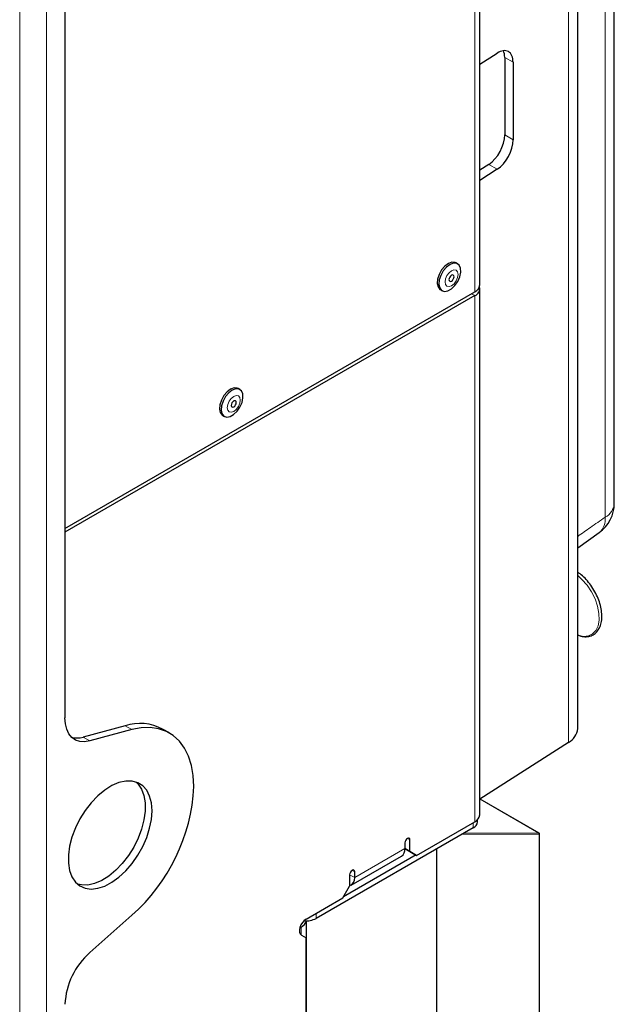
# Paper-space layout 'Blatt2' of a CAD drawing. Header units: millimetres. Extents: x 5 to 418, y 2 to 292.
# Tile 90 of 103: x 326 to 347, y 129 to 164. Entities that reach past the tile are written whole.
import ezdxf

# ---------------------------------------------------------------- set-up
doc = ezdxf.new("R2010")
doc.units = ezdxf.units.MM

psp = doc.layouts.new('Blatt2')

# ---------------------------------------------------------------- linework, layer by layer
at = {"color": 7, "linetype": 'Continuous', "lineweight": 18}
for p, q in [((326.429, 93.474), (326.429, 223.44)), ((327.372, 93.474), (327.372, 223.44)), ((347.026, 146.096), (347.026, 209.134)), ((345.738, 138.173), (345.738, 208.391)), ((342.445, 154.025), (342.445, 203.018)), ((343.785, 162.097), (343.49, 162.267)), ((343.49, 159.546), (343.785, 159.375)), ((343.227, 158.337), (342.932, 158.507)), ((342.327, 153.957), (342.445, 153.889)), ((342.445, 135.381), (342.445, 153.889)), ((330.373, 138.62), (330.138, 138.756)), ((328.658, 138.359), (328.893, 138.223)), ((344.695, 134.982), (342.625, 136.177)), ((342.386, 135.347), (342.386, 135.17)), ((340.07, 134.793), (340.159, 134.742)), ((344.708, 134.938), (341.989, 134.941)), ((342.065, 134.985), (344.695, 134.982)), ((344.708, 117.047), (344.708, 134.938)), ((338.214, 133.415), (339.982, 134.435)), ((341.09, 128.174), (341.09, 134.422)), ((338.037, 133.517), (338.214, 133.415)), ((338.126, 133.67), (338.214, 133.619)), ((336.859, 132.156), (336.859, 131.979)), ((336.328, 131.673), (336.298, 131.691)), ((336.328, 131.398), (336.328, 131.673))]:
    psp.add_line(p, q, dxfattribs=at)
at = {"color": 7, "linetype": 'Continuous', "lineweight": 25}
for p, q in [((347.347, 146.579), (347.347, 209.616)), ((346.059, 138.656), (346.059, 208.874)), ((342.616, 154.263), (342.616, 203.256)), ((328.02, 196.321), (328.02, 139.033)), ((342.616, 162.028), (343.227, 162.42)), ((343.49, 162.267), (343.49, 159.546)), ((343.785, 162.097), (343.785, 159.375)), ((342.932, 158.507), (342.616, 158.304)), ((343.227, 158.337), (342.616, 157.945)), ((341.833, 155.007), (341.774, 155.041)), ((328.02, 145.698), (342.445, 154.025)), ((342.445, 153.889), (328.02, 145.562)), ((341.23, 154.099), (341.289, 154.065)), ((342.616, 135.619), (342.616, 154.127)), ((334.173, 150.585), (334.114, 150.619)), ((333.57, 149.676), (333.629, 149.642)), ((346.059, 145.021), (346.815, 145.551)), ((330.138, 138.756), (328.658, 138.359)), ((330.373, 138.62), (328.893, 138.223)), ((331.694, 138.502), (331.458, 138.638)), ((345.738, 138.173), (342.616, 136.171)), ((344.701, 134.98), (342.627, 136.178)), ((342.532, 135.374), (342.532, 135.446)), ((342.386, 135.17), (336.859, 131.979)), ((340.394, 134.197), (342.445, 135.381)), ((344.718, 117.06), (344.718, 134.951)), ((339.982, 134.64), (339.982, 134.435)), ((339.982, 134.435), (340.159, 134.333)), ((340.217, 134.299), (339.982, 134.435)), ((340.159, 134.333), (340.159, 134.742)), ((341.099, 128.188), (341.099, 134.427)), ((340.371, 134.211), (337.825, 132.741)), ((338.093, 133.148), (339.861, 134.168)), ((340.159, 134.333), (340.394, 134.197)), ((340.394, 134.197), (340.217, 134.299)), ((338.037, 133.517), (338.037, 133.109)), ((338.214, 133.415), (338.214, 133.619)), ((337.801, 132.7), (338.037, 133.109)), ((336.505, 131.952), (337.801, 132.7)), ((328.893, 130.775), (330.373, 132.088)), ((336.284, 131.648), (336.328, 131.673)), ((336.524, 120.922), (336.524, 131.895)), ((336.338, 131.391), (336.505, 131.295)), ((336.505, 120.18), (336.505, 131.295))]:
    psp.add_line(p, q, dxfattribs=at)
at = {"color": 7, "linetype": 'Continuous', "lineweight": 25, "flags": 128}
for points in [[(341.774, 155.041), (341.744, 155.055), (341.634, 155.063), (341.51, 155.019), (341.384, 154.925), (341.272, 154.793), (341.184, 154.637), (341.131, 154.473), (341.118, 154.32), (341.147, 154.194)], [(341.205, 154.16), (341.273, 154.075), (341.371, 154.04), (341.49, 154.058), (341.617, 154.128), (341.737, 154.243), (341.839, 154.389), (341.91, 154.551), (341.944, 154.711), (341.936, 154.853), (341.887, 154.96), (341.803, 155.021), (341.693, 155.029), (341.569, 154.985), (341.443, 154.891), (341.331, 154.759), (341.243, 154.603), (341.19, 154.439), (341.177, 154.286), (341.205, 154.16)], [(341.538, 154.416), (341.557, 154.393), (341.586, 154.388), (341.62, 154.4), (341.654, 154.427), (341.682, 154.466), (341.702, 154.51), (341.708, 154.553), (341.702, 154.588), (341.682, 154.61), (341.654, 154.616), (341.62, 154.604), (341.586, 154.577), (341.557, 154.538), (341.538, 154.494), (341.531, 154.451), (341.538, 154.416)], [(341.147, 154.194), (341.214, 154.109), (341.23, 154.099)], [(334.114, 150.619), (334.084, 150.633), (333.974, 150.641), (333.849, 150.596), (333.724, 150.503), (333.612, 150.371), (333.524, 150.215), (333.471, 150.051), (333.458, 149.898), (333.486, 149.772)], [(333.545, 149.738), (333.612, 149.653), (333.711, 149.617), (333.83, 149.636), (333.956, 149.706), (334.077, 149.82), (334.178, 149.966), (334.25, 150.128), (334.283, 150.289), (334.275, 150.43), (334.227, 150.537), (334.143, 150.599), (334.033, 150.607), (333.908, 150.562), (333.783, 150.469), (333.67, 150.337), (333.583, 150.181), (333.53, 150.017), (333.517, 149.864), (333.545, 149.738)], [(333.878, 149.993), (333.897, 149.971), (333.926, 149.966), (333.96, 149.978), (333.993, 150.005), (334.022, 150.044), (334.041, 150.088), (334.048, 150.131), (334.041, 150.166), (334.022, 150.188), (333.993, 150.193), (333.959, 150.182), (333.926, 150.154), (333.897, 150.116), (333.878, 150.071), (333.871, 150.028), (333.878, 149.993)], [(333.486, 149.772), (333.553, 149.687), (333.57, 149.676)], [(328.893, 138.223), (328.712, 138.193), (328.544, 138.204), (328.393, 138.255), (328.263, 138.346), (328.159, 138.472), (328.082, 138.632), (328.036, 138.821), (328.02, 139.033)], [(332.557, 136.614), (332.534, 137.003), (332.471, 137.362), (332.367, 137.687), (332.224, 137.972), (332.045, 138.215), (331.832, 138.41), (331.588, 138.557), (331.316, 138.652), (331.02, 138.694), (330.704, 138.684), (330.373, 138.62)], [(331.084, 135.764), (331.063, 136.039), (331, 136.282), (330.897, 136.486), (330.757, 136.644), (330.584, 136.752), (330.383, 136.808), (330.16, 136.809), (329.921, 136.756), (329.673, 136.649), (329.424, 136.493), (329.179, 136.291), (328.948, 136.05), (328.735, 135.775), (328.547, 135.477), (328.39, 135.161), (328.268, 134.839), (328.185, 134.519), (328.143, 134.21), (328.143, 133.922), (328.185, 133.662), (328.268, 133.438), (328.39, 133.256), (328.547, 133.122), (328.735, 133.04), (328.948, 133.012), (329.179, 133.038), (329.424, 133.118), (329.673, 133.25), (329.921, 133.43), (330.16, 133.652), (330.383, 133.911), (330.584, 134.198), (330.757, 134.506), (330.897, 134.826), (331, 135.149), (331.063, 135.464), (331.084, 135.764)], [(330.528, 136.774), (330.596, 136.707), (330.717, 136.525), (330.801, 136.301), (330.843, 136.041), (330.843, 135.753), (330.801, 135.444), (330.717, 135.124), (330.596, 134.802), (330.439, 134.486), (330.251, 134.188), (330.038, 133.913), (329.806, 133.672), (329.562, 133.47), (329.313, 133.314), (329.065, 133.207), (328.826, 133.154), (328.603, 133.155), (328.458, 133.189)], [(340.159, 134.742), (340.152, 134.777), (340.133, 134.799), (340.104, 134.804), (340.07, 134.793), (340.036, 134.765), (340.008, 134.727), (339.988, 134.682), (339.982, 134.64)], [(338.214, 133.619), (338.207, 133.654), (338.188, 133.676), (338.159, 133.682), (338.126, 133.67), (338.092, 133.643), (338.063, 133.604), (338.044, 133.56), (338.037, 133.517)], [(336.505, 131.952), (336.437, 131.901), (336.374, 131.831), (336.323, 131.747), (336.287, 131.658), (336.271, 131.571), (336.274, 131.493), (336.297, 131.432), (336.338, 131.391)]]:
    psp.add_lwpolyline(points, dxfattribs=at)
at = {"color": 7, "linetype": 'Continuous', "lineweight": 18, "flags": 128}
for points in [[(341.408, 154.278), (341.458, 154.221), (341.532, 154.207), (341.62, 154.238), (341.708, 154.308), (341.782, 154.408), (341.831, 154.523), (341.849, 154.634), (341.831, 154.725), (341.782, 154.782), (341.707, 154.797), (341.62, 154.766), (341.532, 154.695), (341.458, 154.595), (341.408, 154.481), (341.391, 154.37), (341.408, 154.278)], [(333.748, 149.856), (333.798, 149.799), (333.872, 149.785), (333.96, 149.815), (334.047, 149.886), (334.121, 149.986), (334.171, 150.101), (334.188, 150.212), (334.171, 150.303), (334.121, 150.36), (334.047, 150.374), (333.959, 150.344), (333.872, 150.273), (333.798, 150.173), (333.748, 150.059), (333.731, 149.947), (333.748, 149.856)], [(346.059, 141.948), (346.072, 141.944), (346.262, 141.902), (346.434, 141.916), (346.582, 141.985), (346.698, 142.105), (346.776, 142.271), (346.813, 142.476), (346.807, 142.709), (346.758, 142.96), (346.669, 143.217), (346.544, 143.467), (346.388, 143.701), (346.21, 143.905), (346.059, 144.039)]]:
    psp.add_lwpolyline(points, dxfattribs=at)
at = {"color": 7, "linetype": 'Continuous', "lineweight": 25}
for centre, radius, start, end in [((342.324, 154.293), 0.293, 294.3747, 354.3052), ((342.353, 154.131), 0.259, 290.8554, 14.3141), ((346.097, 146.579), 1.25, 305.0459, 0), ((330.66, 137.15), 1.688, 61.7714, 108.0166), ((345.462, 138.705), 0.6, 297.475, 355.2816), ((328.446, 139.058), 0.73, 254.9239, 286.8801), ((326.075, 136.951), 6.491, 311.4705, 357.0228), ((342.324, 135.648), 0.293, 294.3747, 354.3052), ((342.282, 135.399), 0.251, 294.3747, 354.3052), ((344.684, 134.951), 0.0333, 0, 60.0027), ((339.704, 134.4), 0.28, 304.0564, 7.2558), ((337.947, 133.38), 0.269, 289.5372, 7.5273), ((336.175, 131.996), 0.357, 295.3688, 343.5876), ((336.509, 132.65), 0.757, 264.2228, 297.4843), ((330.629, 128.823), 2.612, 131.6284, 177.0654)]:
    psp.add_arc(centre, radius, start, end, dxfattribs=at)
at = {"color": 7, "linetype": 'Continuous', "lineweight": 18}
for centre, radius, start, end in [((346.762, 146.619), 0.586, 296.7153, 356.0413), ((346.431, 146.017), 0.6, 309.6059, 7.5518), ((344.674, 134.951), 0.0372, 338.8785, 54.8522), ((344.695, 134.97), 0.0119, 60.3621, 90.3151), ((344.701, 134.953), 0.0165, 295.3879, 354.638)]:
    psp.add_arc(centre, radius, start, end, dxfattribs=at)
at = {"color": 7, "linetype": 'Continuous', "lineweight": 25}
for centre, start_param, end_param in [((343.227, 161.739), 5.474129, 7.044926), ((342.932, 161.909), 5.474129, 5.877286), ((342.932, 159.188), 3.903333, 5.474129), ((343.227, 159.017), 3.903333, 5.474129)]:
    psp.add_ellipse(centre, major_axis=(0.385, 0.739), ratio=0.546409, start_param=start_param, end_param=end_param, dxfattribs=at)
at = {"color": 7, "linetype": 'Continuous', "lineweight": 18}
psp.add_open_spline([(346.059, 145.417), (346.208, 145.522), (346.53, 145.748), (346.852, 145.974), (347.026, 146.096)], degree=3, knots=[0, 0, 0, 0, 0.461542, 1, 1, 1, 1], dxfattribs=at)
at = {"color": 7, "linetype": 'Continuous', "lineweight": 25}
psp.add_open_spline([(346.059, 141.951), (346.097, 141.936), (346.2, 141.895), (346.361, 141.883), (346.533, 141.914), (346.678, 141.998), (346.791, 142.123), (346.868, 142.283), (346.909, 142.476), (346.912, 142.694), (346.877, 142.931), (346.805, 143.175), (346.7, 143.417), (346.565, 143.647), (346.406, 143.855), (346.235, 144.032), (346.116, 144.118), (346.059, 144.158)], degree=3, knots=[0, 0, 0, 0, 0.04135, 0.111886, 0.181111, 0.248202, 0.314233, 0.380659, 0.448804, 0.518334, 0.58835, 0.658289, 0.728107, 0.797873, 0.867683, 0.937615, 1, 1, 1, 1], dxfattribs=at)

doc.saveas('drawing.dxf')
